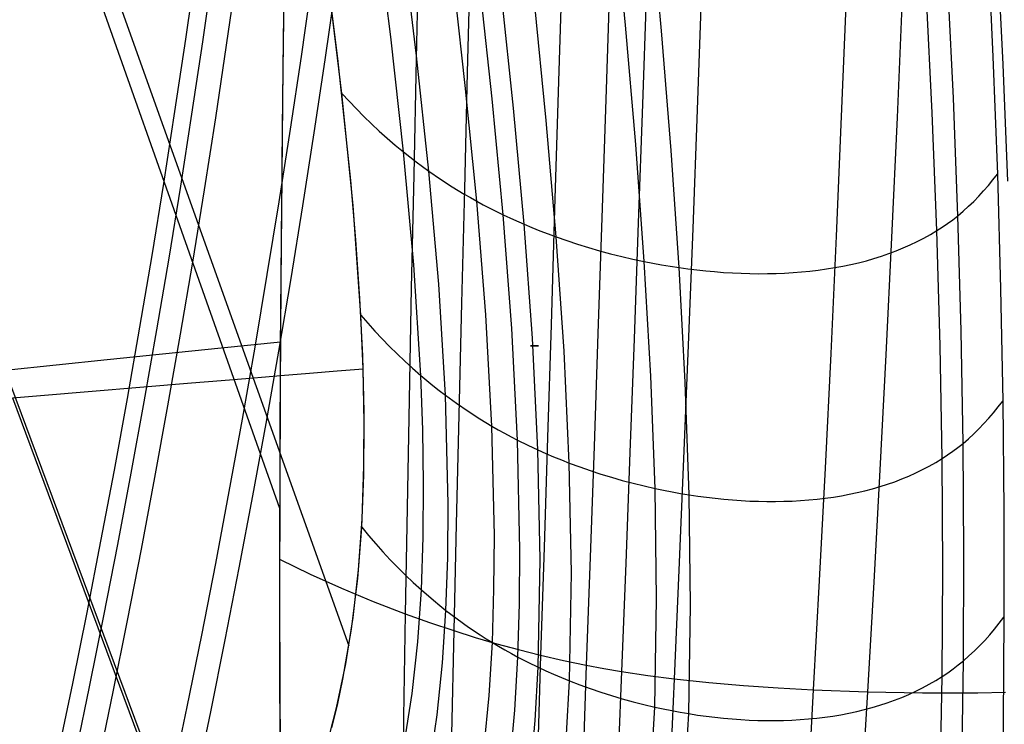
# Model space of a CAD drawing. Extents: x 112 to 670, y -274 to 273.
# Tile 52 of 84: x 636 to 658, y -71 to -55. Entities that reach past the tile are written whole.
import ezdxf

# ---------------------------------------------------------------- set-up
doc = ezdxf.new("R2010")
doc.units = 0
doc.layers.add('PREDEFINITO', color=7, linetype='CONTINUOUS')

msp = doc.modelspace()

# ---------------------------------------------------------------- linework, layer by layer
at = {"layer": 'PREDEFINITO'}
for p, q in [((637, -52.146, 224.669), (641.87, -65.909, 224.72)), ((649.385, -55.41, 13.926), (649.131, -52.766, 11.725)), ((637.659, -52.903, 34.307), (643.375, -68.905, 34.365)), ((650.167, -55.534, 13.846), (649.927, -52.886, 11.641)), ((644.284, -55.663, 18.637), (643.963, -53.116, 16.479)), ((643.136, -56.133, 21.613), (642.79, -53.425, 19.295)), ((657.249, -53.492, 17.663), (657.372, -56.095, 19.792)), ((644.847, -56.075, 18.162), (644.537, -53.521, 15.986)), ((644.895, -53.566, 238.663), (644.838, -56.138, 236.52)), ((657.594, -56.262, 19.733), (657.466, -53.688, 17.626)), ((641.971, -53.884, 236.111), (641.94, -56.302, 234.028)), ((646.012, -53.847, 239.138), (645.947, -56.434, 236.99)), ((645.905, -56.717, 17.443), (645.615, -54.151, 15.238)), ((648.001, -54.247, 239.834), (647.923, -56.857, 237.682)), ((643.223, -56.891, 22.283), (642.92, -54.41, 20.123)), ((646.488, -57.008, 17.128), (646.21, -54.437, 14.911)), ((649.042, -54.405, 240.123), (648.958, -57.025, 237.969)), ((649.842, -54.502, 240.308), (649.754, -57.129, 238.155)), ((656.512, -56.994, 18.451), (656.387, -54.385, 16.272)), ((646.951, -57.211, 16.916), (646.681, -54.635, 14.689)), ((651.037, -54.609, 240.53), (650.944, -57.245, 238.377)), ((654.183, -54.741, 240.9), (654.076, -57.394, 238.751)), ((655.402, -54.758, 240.999), (655.289, -57.416, 238.851)), ((656.053, -57.317, 17.949), (655.925, -54.707, 15.751)), ((647.662, -57.481, 16.643), (647.405, -54.9, 14.405)), ((641.954, -55.168, 235.017), (641.925, -57.644, 232.83)), ((649.607, -58.003, 16.185), (649.385, -55.41, 13.926)), ((650.376, -58.131, 16.108), (650.167, -55.534, 13.846)), ((644.561, -58.164, 20.853), (644.284, -55.663, 18.637)), ((643.418, -58.782, 23.999), (643.136, -56.133, 21.613)), ((644.838, -56.138, 236.52), (644.783, -58.659, 234.316)), ((645.114, -58.582, 20.396), (644.847, -56.075, 18.162)), ((657.372, -56.095, 19.792), (657.468, -58.646, 21.981)), ((657.697, -58.803, 21.916), (657.594, -56.262, 19.733)), ((641.94, -56.302, 234.028), (641.915, -58.677, 231.887)), ((645.947, -56.434, 236.99), (645.884, -58.97, 234.781)), ((643.467, -59.325, 24.504), (643.223, -56.891, 22.283)), ((643.223, -56.891, 22.283), (643.379, -57.061, 22.089)), ((646.153, -59.234, 19.705), (645.905, -56.717, 17.443)), ((647.923, -56.857, 237.682), (647.845, -59.415, 235.467)), ((643.379, -57.061, 22.089), (643.537, -57.228, 21.9)), ((646.726, -59.53, 19.403), (646.488, -57.008, 17.128)), ((648.958, -57.025, 237.969), (648.874, -59.594, 235.753)), ((649.754, -57.129, 238.155), (649.664, -59.705, 235.938)), ((656.609, -59.55, 20.688), (656.512, -56.994, 18.451)), ((643.537, -57.228, 21.9), (643.699, -57.392, 21.715)), ((647.181, -59.737, 19.199), (646.951, -57.211, 16.916)), ((650.944, -57.245, 238.377), (650.847, -59.83, 236.16)), ((656.153, -59.875, 20.204), (656.053, -57.317, 17.949)), ((643.699, -57.392, 21.715), (643.865, -57.552, 21.534)), ((643.865, -57.552, 21.534), (644.034, -57.71, 21.357)), ((647.879, -60.011, 18.938), (647.662, -57.481, 16.643)), ((654.076, -57.394, 238.751), (653.963, -59.996, 236.537)), ((655.289, -57.416, 238.851), (655.17, -60.022, 236.639)), ((641.925, -57.644, 232.83), (641.902, -60.068, 230.586)), ((644.034, -57.71, 21.357), (644.206, -57.864, 21.184)), ((644.206, -57.864, 21.184), (644.382, -58.016, 21.017)), ((644.382, -58.016, 21.017), (644.561, -58.164, 20.853)), ((644.783, -60.616, 23.126), (644.561, -58.164, 20.853)), ((644.561, -58.164, 20.853), (644.833, -58.377, 20.62)), ((649.792, -60.545, 18.499), (649.607, -58.003, 16.185)), ((650.549, -60.677, 18.426), (650.376, -58.131, 16.108)), ((644.833, -58.377, 20.62), (644.972, -58.48, 20.507)), ((644.972, -58.48, 20.507), (645.114, -58.582, 20.396)), ((645.327, -61.04, 22.686), (645.114, -58.582, 20.396)), ((645.114, -58.582, 20.396), (645.364, -58.754, 20.211)), ((641.915, -58.677, 231.887), (641.894, -61.009, 229.687)), ((643.528, -60.077, 25.211), (643.418, -58.782, 23.999)), ((644.783, -58.659, 234.316), (644.731, -61.128, 232.052)), ((645.364, -58.754, 20.211), (645.62, -58.92, 20.034)), ((657.272, -58.893, 21.633), (657.372, -58.771, 21.805)), ((657.372, -58.771, 21.805), (657.468, -58.646, 21.981)), ((657.468, -58.646, 21.981), (657.538, -61.143, 24.229)), ((645.62, -58.92, 20.034), (645.883, -59.08, 19.865)), ((645.884, -58.97, 234.781), (645.823, -61.453, 232.512)), ((657.064, -59.127, 21.301), (657.169, -59.011, 21.465)), ((657.169, -59.011, 21.465), (657.272, -58.893, 21.633)), ((645.883, -59.08, 19.865), (646.017, -59.158, 19.784)), ((646.017, -59.158, 19.784), (646.153, -59.234, 19.705)), ((646.35, -61.703, 22.02), (646.153, -59.234, 19.705)), ((646.153, -59.234, 19.705), (646.293, -59.311, 19.626)), ((656.843, -59.346, 20.985), (656.955, -59.238, 21.141)), ((656.955, -59.238, 21.141), (657.064, -59.127, 21.301)), ((643.635, -61.71, 26.783), (643.467, -59.325, 24.504)), ((646.293, -59.311, 19.626), (646.436, -59.386, 19.55)), ((646.436, -59.386, 19.55), (646.58, -59.459, 19.475)), ((646.58, -59.459, 19.475), (646.726, -59.53, 19.403)), ((647.845, -59.415, 235.467), (647.768, -61.921, 233.191)), ((656.609, -59.55, 20.688), (656.728, -59.45, 20.834)), ((656.728, -59.45, 20.834), (656.843, -59.346, 20.985)), ((646.915, -62.003, 21.73), (646.726, -59.53, 19.403)), ((646.726, -59.53, 19.403), (646.951, -59.635, 19.298)), ((646.951, -59.635, 19.298), (647.181, -59.737, 19.199)), ((648.874, -59.594, 235.753), (648.788, -62.109, 233.475)), ((656.387, -59.72, 20.438), (656.499, -59.637, 20.561)), ((656.499, -59.637, 20.561), (656.609, -59.55, 20.688)), ((656.678, -62.053, 22.98), (656.609, -59.55, 20.688)), ((647.362, -62.213, 21.533), (647.181, -59.737, 19.199)), ((647.181, -59.737, 19.199), (647.353, -59.809, 19.129)), ((647.353, -59.809, 19.129), (647.526, -59.879, 19.062)), ((647.526, -59.879, 19.062), (647.702, -59.946, 18.998)), ((649.664, -59.705, 235.938), (649.573, -62.227, 233.659)), ((650.847, -59.83, 236.16), (650.748, -62.362, 233.881)), ((656.014, -59.959, 20.077), (656.153, -59.875, 20.204)), ((656.153, -59.875, 20.204), (656.271, -59.799, 20.319)), ((656.224, -62.379, 22.513), (656.153, -59.875, 20.204)), ((656.271, -59.799, 20.319), (656.387, -59.72, 20.438)), ((641.902, -60.068, 230.586), (641.884, -62.44, 228.287)), ((643.615, -61.349, 26.432), (643.528, -60.077, 25.211)), ((647.702, -59.946, 18.998), (647.879, -60.011, 18.938)), ((648.05, -62.493, 21.282), (647.879, -60.011, 18.938)), ((647.879, -60.011, 18.938), (648.112, -60.093, 18.864)), ((648.112, -60.093, 18.864), (648.346, -60.17, 18.795)), ((653.963, -59.996, 236.537), (653.845, -62.546, 234.261)), ((655.17, -60.022, 236.639), (655.046, -62.576, 234.364)), ((655.576, -60.185, 19.725), (655.725, -60.114, 19.837)), ((655.725, -60.114, 19.837), (655.871, -60.039, 19.954)), ((655.871, -60.039, 19.954), (656.014, -59.959, 20.077)), ((648.346, -60.17, 18.795), (648.583, -60.243, 18.732)), ((648.583, -60.243, 18.732), (648.822, -60.312, 18.674)), ((648.822, -60.312, 18.674), (649.063, -60.376, 18.622)), ((655.11, -60.374, 19.417), (655.269, -60.315, 19.515)), ((655.269, -60.315, 19.515), (655.424, -60.252, 19.617)), ((655.424, -60.252, 19.617), (655.576, -60.185, 19.725)), ((649.063, -60.376, 18.622), (649.305, -60.437, 18.575)), ((649.305, -60.437, 18.575), (649.548, -60.493, 18.534)), ((649.548, -60.493, 18.534), (649.792, -60.545, 18.499)), ((649.935, -63.036, 20.862), (649.792, -60.545, 18.499)), ((649.792, -60.545, 18.499), (649.981, -60.582, 18.475)), ((654.451, -60.572, 19.074), (654.62, -60.528, 19.153)), ((654.62, -60.528, 19.153), (654.786, -60.481, 19.236)), ((654.786, -60.481, 19.236), (654.949, -60.43, 19.324)), ((654.949, -60.43, 19.324), (655.11, -60.374, 19.417)), ((644.935, -63.021, 25.452), (644.783, -60.616, 23.126)), ((649.981, -60.582, 18.475), (650.17, -60.616, 18.455)), ((650.17, -60.616, 18.455), (650.359, -60.648, 18.439)), ((650.359, -60.648, 18.439), (650.549, -60.677, 18.426)), ((650.681, -63.172, 20.793), (650.549, -60.677, 18.426)), ((650.549, -60.677, 18.426), (650.742, -60.704, 18.416)), ((650.742, -60.704, 18.416), (650.936, -60.728, 18.411)), ((650.936, -60.728, 18.411), (651.13, -60.749, 18.409)), ((651.13, -60.749, 18.409), (651.323, -60.767, 18.41)), ((651.323, -60.767, 18.41), (651.516, -60.782, 18.416)), ((653.213, -60.772, 18.651), (653.395, -60.754, 18.698)), ((653.395, -60.754, 18.698), (653.576, -60.733, 18.749)), ((653.576, -60.733, 18.749), (653.755, -60.708, 18.805)), ((653.755, -60.708, 18.805), (653.932, -60.679, 18.866)), ((653.932, -60.679, 18.866), (654.107, -60.647, 18.931)), ((654.107, -60.647, 18.931), (654.28, -60.611, 19)), ((654.28, -60.611, 19), (654.451, -60.572, 19.074)), ((651.516, -60.782, 18.416), (651.708, -60.794, 18.426)), ((651.708, -60.794, 18.426), (651.899, -60.803, 18.44)), ((651.899, -60.803, 18.44), (652.09, -60.808, 18.457)), ((652.09, -60.808, 18.457), (652.28, -60.811, 18.479)), ((652.28, -60.811, 18.479), (652.469, -60.81, 18.505)), ((652.469, -60.81, 18.505), (652.657, -60.805, 18.535)), ((652.657, -60.805, 18.535), (652.844, -60.798, 18.569)), ((652.844, -60.798, 18.569), (653.029, -60.787, 18.608)), ((653.029, -60.787, 18.608), (653.213, -60.772, 18.651)), ((641.894, -61.009, 229.687), (641.88, -63.295, 227.431)), ((644.731, -61.128, 232.052), (644.683, -63.543, 229.73)), ((645.472, -63.452, 25.027), (645.327, -61.04, 22.686)), ((657.538, -61.143, 24.229), (657.584, -63.582, 26.533)), ((643.674, -62.595, 27.657), (643.615, -61.349, 26.432)), ((645.823, -61.453, 232.512), (645.764, -63.882, 230.184)), ((643.684, -62.883, 27.944), (643.635, -61.71, 26.783)), ((643.635, -61.71, 26.783), (643.786, -61.885, 26.602)), ((646.483, -64.125, 24.384), (646.35, -61.703, 22.02)), ((643.786, -61.885, 26.602), (643.94, -62.057, 26.426)), ((647.041, -64.43, 24.104), (646.915, -62.003, 21.73)), ((647.768, -61.921, 233.191), (647.691, -64.372, 230.855)), ((656.722, -64.5, 25.324), (656.678, -62.053, 22.98)), ((643.94, -62.057, 26.426), (644.097, -62.225, 26.253)), ((644.097, -62.225, 26.253), (644.258, -62.391, 26.085)), ((647.484, -64.643, 23.915), (647.362, -62.213, 21.533)), ((648.788, -62.109, 233.475), (648.703, -64.57, 231.137)), ((649.573, -62.227, 233.659), (649.482, -64.695, 231.319)), ((640.597, -62.429, 224.709), (639.325, -62.56, 220.794)), ((641.885, -62.298, 228.427), (640.597, -62.429, 224.709)), ((641.884, -62.44, 228.287), (641.872, -64.757, 225.932)), ((644.258, -62.391, 26.085), (644.422, -62.553, 25.92)), ((647.323, -62.381, 19.123), (647.406, -62.381, 19.322)), ((647.406, -62.381, 19.322), (647.323, -62.381, 19.123)), ((647.323, -62.381, 19.123), (647.406, -62.381, 19.322)), ((647.406, -62.381, 19.322), (647.323, -62.381, 19.123)), ((647.406, -62.381, 19.322), (647.495, -62.381, 19.534)), ((647.495, -62.381, 19.534), (647.406, -62.381, 19.322)), ((647.406, -62.381, 19.322), (647.495, -62.381, 19.534)), ((647.495, -62.381, 19.534), (647.406, -62.381, 19.322)), ((650.748, -62.362, 233.881), (650.647, -64.838, 231.541)), ((656.268, -64.829, 24.872), (656.224, -62.379, 22.513)), ((638.121, -62.684, 216.845), (635.907, -62.915, 208.859)), ((639.325, -62.56, 220.794), (638.121, -62.684, 216.845)), ((643.704, -63.812, 28.884), (643.674, -62.595, 27.657)), ((644.422, -62.553, 25.92), (644.589, -62.712, 25.76)), ((648.164, -64.927, 23.673), (648.05, -62.493, 21.282)), ((653.845, -62.546, 234.261), (653.722, -65.04, 231.923)), ((655.046, -62.576, 234.364), (654.915, -65.076, 232.027)), ((643.119, -62.923, 29.62), (643.684, -62.878, 27.939)), ((643.707, -64.044, 29.12), (643.684, -62.883, 27.944)), ((644.589, -62.712, 25.76), (644.76, -62.868, 25.604)), ((644.76, -62.868, 25.604), (644.935, -63.021, 25.452)), ((635.907, -62.915, 208.859), (639.419, -72.366, 208.887)), ((640.599, -63.131, 35.633), (641.221, -63.079, 34.347)), ((641.221, -63.079, 34.347), (641.561, -63.051, 33.596)), ((641.561, -63.051, 33.596), (641.891, -63.023, 32.829)), ((641.891, -63.023, 32.829), (642.522, -62.972, 31.252)), ((642.522, -62.972, 31.252), (643.119, -62.923, 29.62)), ((644.979, -64.205, 26.634), (644.935, -63.021, 25.452)), ((644.935, -63.021, 25.452), (645.199, -63.24, 25.234)), ((650.029, -65.48, 23.268), (649.935, -63.036, 20.862)), ((636.669, -63.462, 42.824), (639.953, -63.185, 36.878)), ((639.953, -63.185, 36.878), (640.599, -63.131, 35.633)), ((641.88, -63.295, 227.431), (641.871, -65.541, 225.111)), ((645.199, -63.24, 25.234), (645.335, -63.347, 25.129)), ((650.767, -65.618, 23.202), (650.681, -63.172, 20.793)), ((636.061, -63.513, 44.026), (636.669, -63.462, 42.824)), ((636.061, -63.513, 44.026), (639.521, -72.819, 44.053)), ((644.683, -63.543, 229.73), (644.639, -65.903, 227.352)), ((645.335, -63.347, 25.129), (645.472, -63.452, 25.027)), ((645.533, -65.816, 27.415), (645.472, -63.452, 25.027)), ((645.472, -63.452, 25.027), (645.715, -63.629, 24.854)), ((645.715, -63.629, 24.854), (645.965, -63.801, 24.69)), ((657.386, -63.833, 26.208), (657.486, -63.709, 26.369)), ((657.486, -63.709, 26.369), (657.584, -63.582, 26.533)), ((657.584, -63.582, 26.533), (657.608, -65.962, 28.891)), ((643.701, -64.999, 30.109), (643.704, -63.812, 28.884)), ((645.764, -63.882, 230.184), (645.707, -66.256, 227.799)), ((645.965, -63.801, 24.69), (646.221, -63.966, 24.533)), ((646.221, -63.966, 24.533), (646.351, -64.046, 24.458)), ((657.177, -64.07, 25.897), (657.283, -63.953, 26.051)), ((657.283, -63.953, 26.051), (657.386, -63.833, 26.208)), ((643.698, -65.19, 30.309), (643.707, -64.044, 29.12)), ((646.351, -64.046, 24.458), (646.483, -64.125, 24.384)), ((646.537, -66.5, 26.792), (646.483, -64.125, 24.384)), ((646.483, -64.125, 24.384), (646.62, -64.203, 24.311)), ((656.956, -64.293, 25.602), (657.068, -64.184, 25.748)), ((657.068, -64.184, 25.748), (657.177, -64.07, 25.897)), ((644.998, -65.377, 27.827), (644.979, -64.205, 26.634)), ((646.62, -64.203, 24.311), (646.759, -64.281, 24.24)), ((646.759, -64.281, 24.24), (646.899, -64.356, 24.171)), ((646.899, -64.356, 24.171), (647.041, -64.43, 24.104)), ((647.691, -64.372, 230.855), (647.615, -66.767, 228.461)), ((656.722, -64.5, 25.324), (656.84, -64.399, 25.461)), ((656.84, -64.399, 25.461), (656.956, -64.293, 25.602)), ((647.092, -66.81, 26.52), (647.041, -64.43, 24.104)), ((647.041, -64.43, 24.104), (647.261, -64.539, 24.007)), ((647.261, -64.539, 24.007), (647.484, -64.643, 23.915)), ((648.703, -64.57, 231.137), (648.618, -66.975, 228.739)), ((656.5, -64.671, 25.091), (656.612, -64.587, 25.206)), ((656.612, -64.587, 25.206), (656.722, -64.5, 25.324)), ((656.739, -66.892, 27.715), (656.722, -64.5, 25.324)), ((641.872, -64.757, 225.932), (641.867, -67.019, 223.524)), ((647.532, -67.027, 26.337), (647.484, -64.643, 23.915)), ((647.484, -64.643, 23.915), (647.651, -64.718, 23.85)), ((647.651, -64.718, 23.85), (647.82, -64.79, 23.788)), ((647.82, -64.79, 23.788), (647.992, -64.86, 23.729)), ((649.482, -64.695, 231.319), (649.39, -67.106, 228.921)), ((656.13, -64.914, 24.753), (656.268, -64.829, 24.872)), ((656.268, -64.829, 24.872), (656.385, -64.752, 24.979)), ((656.284, -67.225, 27.275), (656.268, -64.829, 24.872)), ((656.385, -64.752, 24.979), (656.5, -64.671, 25.091)), ((643.661, -66.148, 31.325), (643.701, -64.999, 30.109)), ((647.992, -64.86, 23.729), (648.164, -64.927, 23.673)), ((648.209, -67.316, 26.103), (648.164, -64.927, 23.673)), ((648.164, -64.927, 23.673), (648.391, -65.011, 23.604)), ((648.391, -65.011, 23.604), (648.619, -65.09, 23.541)), ((650.647, -64.838, 231.541), (650.546, -67.259, 229.142)), ((653.722, -65.04, 231.923), (653.597, -67.478, 229.525)), ((655.844, -65.07, 24.528), (655.989, -64.994, 24.638)), ((655.989, -64.994, 24.638), (656.13, -64.914, 24.753)), ((643.654, -66.322, 31.51), (643.698, -65.19, 30.309)), ((648.619, -65.09, 23.541), (648.85, -65.166, 23.483)), ((648.85, -65.166, 23.483), (649.083, -65.237, 23.429)), ((649.083, -65.237, 23.429), (649.317, -65.305, 23.381)), ((654.915, -65.076, 232.027), (654.781, -67.519, 229.63)), ((655.393, -65.273, 24.227), (655.546, -65.21, 24.323)), ((655.546, -65.21, 24.323), (655.697, -65.142, 24.423)), ((655.697, -65.142, 24.423), (655.844, -65.07, 24.528)), ((644.989, -66.537, 29.032), (644.998, -65.377, 27.827)), ((649.317, -65.305, 23.381), (649.553, -65.367, 23.338)), ((649.553, -65.367, 23.338), (649.791, -65.426, 23.301)), ((649.791, -65.426, 23.301), (650.029, -65.48, 23.268)), ((654.754, -65.487, 23.888), (654.917, -65.439, 23.966)), ((654.917, -65.439, 23.966), (655.078, -65.388, 24.049)), ((655.078, -65.388, 24.049), (655.237, -65.333, 24.135)), ((655.237, -65.333, 24.135), (655.393, -65.273, 24.227)), ((641.871, -65.541, 225.111), (641.868, -67.739, 222.733)), ((650.063, -67.878, 25.712), (650.029, -65.48, 23.268)), ((650.029, -65.48, 23.268), (650.213, -65.519, 23.247)), ((650.213, -65.519, 23.247), (650.397, -65.555, 23.229)), ((650.397, -65.555, 23.229), (650.582, -65.588, 23.214)), ((650.582, -65.588, 23.214), (650.767, -65.618, 23.202)), ((650.797, -68.019, 25.649), (650.767, -65.618, 23.202)), ((650.767, -65.618, 23.202), (650.956, -65.647, 23.194)), ((650.956, -65.647, 23.194), (651.145, -65.672, 23.189)), ((651.145, -65.672, 23.189), (651.334, -65.694, 23.187)), ((653.551, -65.711, 23.462), (653.728, -65.69, 23.51)), ((653.728, -65.69, 23.51), (653.904, -65.666, 23.562)), ((653.904, -65.666, 23.562), (654.078, -65.637, 23.619)), ((654.078, -65.637, 23.619), (654.25, -65.605, 23.68)), ((654.25, -65.605, 23.68), (654.42, -65.57, 23.745)), ((654.42, -65.57, 23.745), (654.588, -65.53, 23.814)), ((654.588, -65.53, 23.814), (654.754, -65.487, 23.888)), ((644.639, -65.903, 227.352), (644.598, -68.205, 224.918)), ((645.524, -66.98, 28.625), (645.533, -65.816, 27.415)), ((651.334, -65.694, 23.187), (651.523, -65.714, 23.19)), ((651.523, -65.714, 23.19), (651.711, -65.73, 23.195)), ((651.711, -65.73, 23.195), (651.899, -65.743, 23.205)), ((651.899, -65.743, 23.205), (652.086, -65.753, 23.218)), ((652.086, -65.753, 23.218), (652.273, -65.759, 23.235)), ((652.273, -65.759, 23.235), (652.459, -65.763, 23.256)), ((652.459, -65.763, 23.256), (652.644, -65.763, 23.28)), ((652.644, -65.763, 23.28), (652.828, -65.759, 23.308)), ((652.828, -65.759, 23.308), (653.01, -65.753, 23.341)), ((653.01, -65.753, 23.341), (653.192, -65.742, 23.377)), ((653.192, -65.742, 23.377), (653.372, -65.729, 23.417)), ((653.372, -65.729, 23.417), (653.551, -65.711, 23.462)), ((657.608, -65.962, 28.891), (657.61, -68.279, 31.3)), ((643.568, -67.439, 32.724), (643.654, -66.322, 31.51)), ((643.584, -67.247, 32.515), (643.661, -66.148, 31.325)), ((643.654, -66.322, 31.51), (643.804, -66.504, 31.339)), ((645.707, -66.256, 227.799), (645.654, -68.572, 225.357)), ((643.804, -66.504, 31.339), (643.958, -66.682, 31.172)), ((644.949, -67.684, 30.247), (644.989, -66.537, 29.032)), ((646.528, -67.67, 28.01), (646.537, -66.5, 26.792)), ((643.958, -66.682, 31.172), (644.115, -66.858, 31.008)), ((644.115, -66.858, 31.008), (644.275, -67.03, 30.848)), ((647.083, -67.984, 27.742), (647.092, -66.81, 26.52)), ((647.615, -66.767, 228.461), (647.541, -69.104, 226.009)), ((648.618, -66.975, 228.739), (648.534, -69.322, 226.284)), ((656.73, -69.227, 30.149), (656.739, -66.892, 27.715)), ((641.867, -67.019, 223.524), (641.868, -69.224, 221.064)), ((641.867, -67.019, 223.524), (642.533, -67.342, 223.899)), ((644.275, -67.03, 30.848), (644.438, -67.198, 30.692)), ((645.484, -68.132, 29.845), (645.524, -66.98, 28.625)), ((647.489, -69.367, 28.792), (647.532, -67.027, 26.337)), ((649.39, -67.106, 228.921), (649.298, -69.46, 226.464)), ((642.533, -67.342, 223.899), (643.211, -67.647, 224.257)), ((643.468, -68.286, 33.667), (643.584, -67.247, 32.515)), ((644.438, -67.198, 30.692), (644.605, -67.364, 30.54)), ((644.605, -67.364, 30.54), (644.775, -67.526, 30.392)), ((648.166, -69.661, 28.564), (648.209, -67.316, 26.103)), ((650.546, -67.259, 229.142), (650.443, -69.621, 226.684)), ((656.27, -69.566, 29.718), (656.284, -67.225, 27.275)), ((643.433, -68.54, 33.949), (643.568, -67.439, 32.724)), ((644.775, -67.526, 30.392), (644.949, -67.684, 30.247)), ((653.597, -67.478, 229.525), (653.468, -69.859, 227.068)), ((654.781, -67.519, 229.63), (654.643, -69.904, 227.173)), ((641.868, -67.739, 222.733), (641.872, -69.888, 220.299)), ((643.211, -67.647, 224.257), (643.899, -67.935, 224.597)), ((644.87, -68.818, 31.471), (644.949, -67.684, 30.247)), ((644.949, -67.684, 30.247), (645.213, -67.912, 30.041)), ((646.492, -68.83, 29.236), (646.528, -67.67, 28.01)), ((643.899, -67.935, 224.597), (644.598, -68.205, 224.918)), ((645.213, -67.912, 30.041), (645.348, -68.023, 29.942)), ((645.348, -68.023, 29.942), (645.484, -68.132, 29.845)), ((647.048, -69.146, 28.971), (647.083, -67.984, 27.742)), ((650.024, -70.233, 28.184), (650.063, -67.878, 25.712)), ((650.76, -70.376, 28.123), (650.797, -68.019, 25.649)), ((644.598, -68.205, 224.918), (644.562, -70.449, 222.429)), ((644.598, -68.205, 224.918), (645.123, -68.394, 225.143)), ((645.409, -69.272, 31.072), (645.484, -68.132, 29.845)), ((645.484, -68.132, 29.845), (645.727, -68.316, 29.681)), ((643.307, -69.291, 34.804), (643.468, -68.286, 33.667)), ((645.123, -68.394, 225.143), (645.654, -68.572, 225.357)), ((645.727, -68.316, 29.681), (645.975, -68.494, 29.526)), ((657.407, -68.538, 30.991), (657.51, -68.41, 31.144)), ((657.51, -68.41, 31.144), (657.61, -68.279, 31.3)), ((657.61, -68.279, 31.3), (657.593, -70.53, 33.757)), ((643.245, -69.623, 35.182), (643.433, -68.54, 33.949)), ((645.654, -68.572, 225.357), (645.605, -70.829, 222.861)), ((645.654, -68.572, 225.357), (646.12, -68.718, 225.534)), ((645.975, -68.494, 29.526), (646.23, -68.665, 29.377)), ((646.23, -68.665, 29.377), (646.36, -68.748, 29.306)), ((657.193, -68.783, 30.695), (657.301, -68.662, 30.841)), ((657.301, -68.662, 30.841), (657.407, -68.538, 30.991)), ((644.747, -69.939, 32.701), (644.87, -68.818, 31.471)), ((646.12, -68.718, 225.534), (646.589, -68.855, 225.702)), ((646.36, -68.748, 29.306), (646.492, -68.83, 29.236)), ((646.421, -69.978, 30.468), (646.492, -68.83, 29.236)), ((646.492, -68.83, 29.236), (646.628, -68.912, 29.167)), ((646.589, -68.855, 225.702), (647.063, -68.984, 225.86)), ((656.968, -69.013, 30.414), (657.082, -68.9, 30.552)), ((657.082, -68.9, 30.552), (657.193, -68.783, 30.695)), ((646.628, -68.912, 29.167), (646.766, -68.992, 29.1)), ((646.766, -68.992, 29.1), (646.906, -69.07, 29.034)), ((646.906, -69.07, 29.034), (647.048, -69.146, 28.971)), ((647.063, -68.984, 225.86), (647.541, -69.104, 226.009)), ((647.541, -69.104, 226.009), (647.47, -71.382, 223.502)), ((647.541, -69.104, 226.009), (648.035, -69.218, 226.152)), ((656.851, -69.122, 30.279), (656.968, -69.013, 30.414)), ((641.868, -69.224, 221.064), (641.877, -71.371, 218.553)), ((643.106, -70.251, 35.913), (643.307, -69.291, 34.804)), ((645.291, -70.399, 32.304), (645.409, -69.272, 31.072)), ((646.98, -70.298, 30.205), (647.048, -69.146, 28.971)), ((647.048, -69.146, 28.971), (647.266, -69.259, 28.879)), ((647.266, -69.259, 28.879), (647.489, -69.367, 28.792)), ((648.035, -69.218, 226.152), (648.534, -69.322, 226.284)), ((648.534, -69.322, 226.284), (648.451, -71.609, 223.773)), ((648.534, -69.322, 226.284), (648.915, -69.394, 226.377)), ((656.505, -69.403, 29.926), (656.619, -69.317, 30.036)), ((656.619, -69.317, 30.036), (656.73, -69.227, 30.149)), ((656.695, -71.504, 32.617), (656.73, -69.227, 30.149)), ((656.73, -69.227, 30.149), (656.851, -69.122, 30.279)), ((647.423, -70.522, 30.028), (647.489, -69.367, 28.792)), ((647.489, -69.367, 28.792), (647.655, -69.444, 28.731)), ((647.655, -69.444, 28.731), (647.824, -69.519, 28.673)), ((647.824, -69.519, 28.673), (647.994, -69.591, 28.617)), ((648.915, -69.394, 226.377), (649.298, -69.46, 226.464)), ((649.298, -69.46, 226.464), (649.207, -71.753, 223.95)), ((649.298, -69.46, 226.464), (649.869, -69.547, 226.58)), ((656.27, -69.566, 29.718), (656.389, -69.486, 29.821)), ((656.389, -69.486, 29.821), (656.505, -69.403, 29.926)), ((643.131, -70.157, 35.801), (643.245, -69.623, 35.182)), ((647.994, -69.591, 28.617), (648.166, -69.661, 28.564)), ((648.104, -70.819, 29.802), (648.166, -69.661, 28.564)), ((648.166, -69.661, 28.564), (648.392, -69.748, 28.5)), ((648.392, -69.748, 28.5), (648.62, -69.83, 28.44)), ((649.869, -69.547, 226.58), (650.443, -69.621, 226.684)), ((650.443, -69.621, 226.684), (650.341, -71.924, 224.169)), ((650.443, -69.621, 226.684), (651.194, -69.702, 226.801)), ((651.194, -69.702, 226.801), (651.949, -69.767, 226.902)), ((655.843, -69.815, 29.391), (655.988, -69.736, 29.495)), ((655.988, -69.736, 29.495), (656.131, -69.653, 29.604)), ((656.131, -69.653, 29.604), (656.27, -69.566, 29.718)), ((656.227, -71.853, 32.191), (656.27, -69.566, 29.718)), ((641.872, -69.888, 220.299), (641.882, -71.987, 217.809)), ((644.578, -71.047, 33.937), (644.747, -69.939, 32.701)), ((648.62, -69.83, 28.44), (648.85, -69.908, 28.385)), ((648.85, -69.908, 28.385), (649.082, -69.982, 28.335)), ((651.949, -69.767, 226.902), (652.707, -69.818, 226.99)), ((652.707, -69.818, 226.99), (653.468, -69.859, 227.068)), ((653.468, -69.859, 227.068), (653.338, -72.179, 224.553)), ((653.468, -69.859, 227.068), (654.643, -69.904, 227.173)), ((654.643, -69.904, 227.173), (654.502, -72.23, 224.659)), ((654.643, -69.904, 227.173), (655.844, -69.927, 227.261)), ((655.388, -70.024, 29.104), (655.542, -69.958, 29.195)), ((655.542, -69.958, 29.195), (655.694, -69.889, 29.291)), ((655.694, -69.889, 29.291), (655.843, -69.815, 29.391)), ((655.844, -69.927, 227.261), (657.044, -69.921, 227.324)), ((657.044, -69.921, 227.324), (657.643, -69.907, 227.345)), ((643.003, -70.686, 36.422), (643.131, -70.157, 35.801)), ((646.312, -71.115, 31.703), (646.421, -69.978, 30.468)), ((649.082, -69.982, 28.335), (649.315, -70.052, 28.29)), ((649.315, -70.052, 28.29), (649.551, -70.116, 28.25)), ((649.551, -70.116, 28.25), (649.787, -70.177, 28.214)), ((649.787, -70.177, 28.214), (650.024, -70.233, 28.184)), ((654.91, -70.195, 28.855), (655.072, -70.142, 28.934)), ((655.072, -70.142, 28.934), (655.231, -70.085, 29.017)), ((655.231, -70.085, 29.017), (655.388, -70.024, 29.104)), ((642.869, -71.18, 37.009), (643.106, -70.251, 35.913)), ((645.128, -71.514, 33.54), (645.291, -70.399, 32.304)), ((646.876, -71.44, 31.442), (646.98, -70.298, 30.205)), ((649.892, -72.55, 30.668), (650.024, -70.233, 28.184)), ((650.024, -70.233, 28.184), (650.208, -70.273, 28.164)), ((650.208, -70.273, 28.164), (650.392, -70.31, 28.147)), ((650.392, -70.31, 28.147), (650.576, -70.345, 28.134)), ((650.576, -70.345, 28.134), (650.76, -70.376, 28.123)), ((650.637, -72.696, 30.608), (650.76, -70.376, 28.123)), ((650.76, -70.376, 28.123), (650.949, -70.406, 28.115)), ((653.894, -70.428, 28.47), (654.068, -70.399, 28.524)), ((654.068, -70.399, 28.524), (654.241, -70.366, 28.582)), ((654.241, -70.366, 28.582), (654.411, -70.329, 28.644)), ((654.411, -70.329, 28.644), (654.58, -70.288, 28.71)), ((654.58, -70.288, 28.71), (654.746, -70.244, 28.781)), ((654.746, -70.244, 28.781), (654.91, -70.195, 28.855)), ((644.562, -70.449, 222.429), (644.531, -72.634, 219.888)), ((647.323, -71.666, 31.266), (647.423, -70.522, 30.028)), ((650.949, -70.406, 28.115), (651.138, -70.432, 28.111)), ((651.138, -70.432, 28.111), (651.326, -70.455, 28.11)), ((651.326, -70.455, 28.11), (651.514, -70.475, 28.112)), ((651.514, -70.475, 28.112), (651.702, -70.492, 28.118)), ((651.702, -70.492, 28.118), (651.89, -70.506, 28.127)), ((651.89, -70.506, 28.127), (652.077, -70.516, 28.14)), ((652.077, -70.516, 28.14), (652.263, -70.523, 28.156)), ((652.263, -70.523, 28.156), (652.449, -70.527, 28.176)), ((652.449, -70.527, 28.176), (652.634, -70.527, 28.2)), ((652.634, -70.527, 28.2), (652.817, -70.523, 28.227)), ((652.817, -70.523, 28.227), (653, -70.517, 28.258)), ((653, -70.517, 28.258), (653.182, -70.506, 28.293)), ((653.182, -70.506, 28.293), (653.362, -70.492, 28.331)), ((653.362, -70.492, 28.331), (653.541, -70.474, 28.374)), ((653.541, -70.474, 28.374), (653.718, -70.453, 28.42)), ((653.718, -70.453, 28.42), (653.894, -70.428, 28.47)), ((657.593, -70.53, 33.757), (657.56, -72.711, 36.256))]:
    msp.add_line(p, q, dxfattribs=at)
for centre, radius in [((390, -18.831, 7.436), 255.559), ((390, -18.831, 20.802), 255.036), ((390, -18.831, -7.573), 253.393), ((390, -18.831, 28.418), 252.871), ((390, -18.831, -9.141), 252.497), ((390, -18.831, -11.306), 247.793)]:
    msp.add_circle(centre, radius, dxfattribs=at)
for centre, radius, start, end in [((287.718, -44.469, 42.708), 371.596, 354.79871, 10.8851), ((289.197, -44.344, 72.133), 371.881, 352.11219, 10.85708), ((290.772, -44.211, 105.28), 372.107, 350.56953, 10.8295)]:
    msp.add_arc(centre, radius, start, end, dxfattribs=at)

doc.saveas('drawing.dxf')
